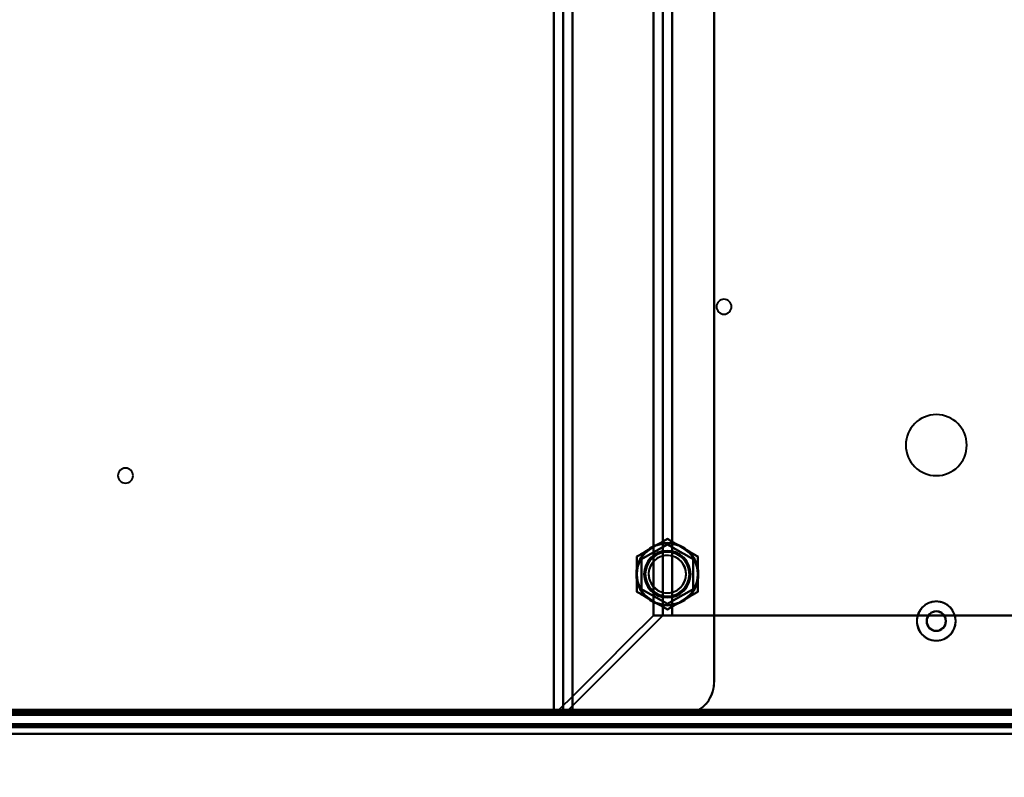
# Model space of a CAD drawing. Header units: millimetres. Extents: x -695 to 695, y -1115 to 611.
# Tile 53 of 87: x 235 to 445, y -338 to -177. Entities that reach past the tile are written whole.
import ezdxf

# ---------------------------------------------------------------- set-up
doc = ezdxf.new("R2010")
doc.units = ezdxf.units.MM
doc.layers.add('G-IMPT', color=8, linetype='Continuous', lineweight=40)

# ---------------------------------------------------------------- blocks, each defined once
blk = doc.blocks.new('NEXA 700 CALQUES_dwg-751640-Niveau de réf_')
at = {"layer": 'G-IMPT'}
for p, q in [((349.23, 335), (349.23, -335)), ((351.23, 335), (351.23, -335)), ((370.52, -313.78), (374.46, -313.78)), ((374.46, -313.78), (370.52, -313.78)), ((372.58, -313.78), (374.46, -313.78)), ((374.46, -313.78), (372.58, -313.78)), ((-536.37, -335), (532.43, -335)), ((-500.87, -334.5), (496.93, -334.5)), ((349.23, -335), (353.23, -335)), ((353.23, -335), (349.23, -335)), ((351.23, -335), (353.23, -335)), ((353.23, -335), (351.23, -335)), ((531.93, -337), (-219.87, -337)), ((341.53, -337), (341.53, -337.5)), ((391.53, -337), (341.53, -337)), ((391.53, -337), (341.53, -337)), ((341.53, -337), (391.53, -337)), ((341.53, -337), (391.53, -337)), ((341.53, -337.5), (391.53, -337.5)), ((341.53, -337.5), (391.53, -337.5)), ((391.53, -337.5), (341.53, -337.5)), ((391.53, -337.5), (341.53, -337.5)), ((391.53, -337.5), (391.53, -337))]:
    blk.add_line(p, q, dxfattribs=at)
at = {"layer": 'G-IMPT', "flags": 128}
for points in [[(349.29, -335), (349.29, -167.5), (349.29, 0), (349.29, 167.5), (349.29, 335)], [(349.29, 335), (349.29, 167.5), (349.29, 0), (349.29, -167.5), (349.29, -335)], [(351.26, -335), (351.26, -167.5), (351.26, 0), (351.26, 167.5), (351.26, 335)], [(351.26, 335), (351.26, 167.5), (351.26, 0), (351.26, -167.5), (351.26, -335)], [(353.23, 335), (353.23, 167.5), (353.23, 0), (353.23, -167.5), (353.23, -335)], [(353.23, -335), (353.23, -167.5), (353.23, 0), (353.23, 167.5), (353.23, 335)], [(383.46, 328), (383.46, 164), (383.46, 0), (383.46, -164), (383.46, -328)], [(383.46, -328), (383.46, -164), (383.46, 0), (383.46, 164), (383.46, 328)], [(353.23, -334.4), (353.23, -171.7), (353.23, -9), (353.23, 153.7), (353.23, 316.4)], [(353.23, 316.4), (353.23, 153.7), (353.23, -9), (353.23, -171.7), (353.23, -334.4)], [(383.46, 316.4), (383.46, 155.3), (383.46, -5.8), (383.46, -166.9), (383.46, -328)], [(383.46, -328), (383.46, -166.9), (383.46, -5.8), (383.46, 155.3), (383.46, 316.4)], [(370.52, -313.78), (370.52, -156.89), (370.52, 0), (370.52, 156.89), (370.52, 313.78)], [(370.52, 313.78), (370.52, 156.89), (370.52, 0), (370.52, -156.89), (370.52, -313.78)], [(372.49, 313.84), (372.49, 156.92), (372.49, 0), (372.49, -156.92), (372.49, -313.84)], [(372.49, -313.84), (372.49, -156.92), (372.49, 0), (372.49, 156.92), (372.49, 313.84)], [(374.46, 313.78), (374.46, 156.89), (374.46, 0), (374.46, -156.89), (374.46, -313.78)], [(374.46, -313.78), (374.46, -156.89), (374.46, 0), (374.46, 156.89), (374.46, 313.78)], [(374.46, -313.78), (374.46, -156.89), (374.46, 0), (374.46, 156.89), (374.46, 313.78)], [(374.46, 313.78), (374.46, 156.89), (374.46, 0), (374.46, -156.89), (374.46, -313.78)], [(370.21, -299.37), (371.03, -298.9), (371.84, -298.43), (372.65, -297.96), (373.46, -297.49)], [(373.46, -297.49), (372.65, -297.96), (371.84, -298.43), (371.03, -298.9), (370.21, -299.37)], [(373.46, -297.49), (374.28, -297.96), (375.09, -298.43), (375.9, -298.9), (376.71, -299.37)], [(376.71, -299.37), (375.9, -298.9), (375.09, -298.43), (374.28, -297.96), (373.46, -297.49)], [(366.96, -301.25), (367.78, -300.78), (368.59, -300.31), (369.4, -299.84), (370.21, -299.37)], [(370.21, -299.37), (369.4, -299.84), (368.59, -300.31), (367.78, -300.78), (366.96, -301.25)], [(367.96, -301.82), (369.34, -301.03), (370.71, -300.24), (372.09, -299.44), (373.46, -298.65)], [(373.46, -298.65), (372.09, -299.44), (370.71, -300.24), (369.34, -301.03), (367.96, -301.82)], [(373.46, -298.65), (372.09, -299.44), (370.71, -300.24), (369.34, -301.03), (367.96, -301.82)], [(367.96, -301.82), (369.34, -301.03), (370.71, -300.24), (372.09, -299.44), (373.46, -298.65)], [(373.46, -298.65), (374.84, -299.44), (376.21, -300.24), (377.59, -301.03), (378.96, -301.82)], [(378.96, -301.82), (377.59, -301.03), (376.21, -300.24), (374.84, -299.44), (373.46, -298.65)], [(378.96, -301.82), (377.59, -301.03), (376.21, -300.24), (374.84, -299.44), (373.46, -298.65)], [(373.46, -298.65), (374.84, -299.44), (376.21, -300.24), (377.59, -301.03), (378.96, -301.82)], [(376.71, -299.37), (377.53, -299.84), (378.34, -300.31), (379.15, -300.78), (379.96, -301.25)], [(379.96, -301.25), (379.15, -300.78), (378.34, -300.31), (377.53, -299.84), (376.71, -299.37)], [(366.96, -305), (366.96, -304.06), (366.96, -303.12), (366.96, -302.19), (366.96, -301.25)], [(366.96, -301.25), (366.96, -302.19), (366.96, -303.12), (366.96, -304.06), (366.96, -305)], [(367.96, -308.18), (367.96, -306.59), (367.96, -305), (367.96, -303.41), (367.96, -301.82)], [(367.96, -301.82), (367.96, -303.41), (367.96, -305), (367.96, -306.59), (367.96, -308.18)], [(367.96, -301.82), (367.96, -303.41), (367.96, -305), (367.96, -306.59), (367.96, -308.18)], [(367.96, -308.18), (367.96, -306.59), (367.96, -305), (367.96, -303.41), (367.96, -301.82)], [(378.96, -301.82), (378.96, -303.41), (378.96, -305), (378.96, -306.59), (378.96, -308.18)], [(378.96, -308.18), (378.96, -306.59), (378.96, -305), (378.96, -303.41), (378.96, -301.82)], [(378.96, -308.18), (378.96, -306.59), (378.96, -305), (378.96, -303.41), (378.96, -301.82)], [(378.96, -301.82), (378.96, -303.41), (378.96, -305), (378.96, -306.59), (378.96, -308.18)], [(379.96, -301.25), (379.96, -302.19), (379.96, -303.12), (379.96, -304.06), (379.96, -305)], [(379.96, -305), (379.96, -304.06), (379.96, -303.12), (379.96, -302.19), (379.96, -301.25)], [(366.96, -308.75), (366.96, -307.81), (366.96, -306.88), (366.96, -305.94), (366.96, -305)], [(366.96, -305), (366.96, -305.94), (366.96, -306.88), (366.96, -307.81), (366.96, -308.75)], [(379.96, -305), (379.96, -305.94), (379.96, -306.88), (379.96, -307.81), (379.96, -308.75)], [(379.96, -308.75), (379.96, -307.81), (379.96, -306.88), (379.96, -305.94), (379.96, -305)], [(373.46, -311.35), (372.09, -310.56), (370.71, -309.76), (369.34, -308.97), (367.96, -308.18)], [(367.96, -308.18), (369.34, -308.97), (370.71, -309.76), (372.09, -310.56), (373.46, -311.35)], [(367.96, -308.18), (369.34, -308.97), (370.71, -309.76), (372.09, -310.56), (373.46, -311.35)], [(373.46, -311.35), (372.09, -310.56), (370.71, -309.76), (369.34, -308.97), (367.96, -308.18)], [(378.96, -308.18), (377.59, -308.97), (376.21, -309.76), (374.84, -310.56), (373.46, -311.35)], [(373.46, -311.35), (374.84, -310.56), (376.21, -309.76), (377.59, -308.97), (378.96, -308.18)], [(373.46, -311.35), (374.84, -310.56), (376.21, -309.76), (377.59, -308.97), (378.96, -308.18)], [(378.96, -308.18), (377.59, -308.97), (376.21, -309.76), (374.84, -310.56), (373.46, -311.35)], [(370.21, -310.63), (369.4, -310.16), (368.59, -309.69), (367.78, -309.22), (366.96, -308.75)], [(366.96, -308.75), (367.78, -309.22), (368.59, -309.69), (369.4, -310.16), (370.21, -310.63)], [(379.96, -308.75), (379.15, -309.22), (378.34, -309.69), (377.53, -310.16), (376.71, -310.63)], [(376.71, -310.63), (377.53, -310.16), (378.34, -309.69), (379.15, -309.22), (379.96, -308.75)], [(373.46, -312.51), (372.65, -312.04), (371.84, -311.57), (371.03, -311.1), (370.21, -310.63)], [(370.21, -310.63), (371.03, -311.1), (371.84, -311.57), (372.65, -312.04), (373.46, -312.51)], [(376.71, -310.63), (375.9, -311.1), (375.09, -311.57), (374.28, -312.04), (373.46, -312.51)], [(373.46, -312.51), (374.28, -312.04), (375.09, -311.57), (375.9, -311.1), (376.71, -310.63)], [(349.29, -335), (354.6, -329.69), (359.9, -324.39), (365.21, -319.08), (370.52, -313.78)], [(370.52, -313.78), (365.21, -319.08), (359.9, -324.39), (354.6, -329.69), (349.29, -335)], [(351.32, -335), (356.61, -329.71), (361.91, -324.42), (367.2, -319.13), (372.49, -313.84)], [(372.49, -313.84), (367.2, -319.13), (361.91, -324.42), (356.61, -329.71), (351.32, -335)], [(372.58, -313.78), (372.07, -313.78), (371.55, -313.78), (371.03, -313.78), (370.52, -313.78)], [(370.52, -313.78), (371.03, -313.78), (371.55, -313.78), (372.07, -313.78), (372.58, -313.78)], [(374.46, -313.78), (402.6, -313.78), (430.75, -313.78), (458.89, -313.78), (487.04, -313.78)], [(487.04, -313.78), (458.89, -313.78), (430.75, -313.78), (402.6, -313.78), (374.46, -313.78)], [(374.46, -313.78), (402.6, -313.78), (430.75, -313.78), (458.89, -313.78), (487.04, -313.78)], [(487.04, -313.78), (458.89, -313.78), (430.75, -313.78), (402.6, -313.78), (374.46, -313.78)], [(-536.37, -334.4), (-269.17, -334.4), (-1.97, -334.4), (265.23, -334.4), (532.43, -334.4)], [(532.43, -334.4), (265.23, -334.4), (-1.97, -334.4), (-269.17, -334.4), (-536.37, -334.4)], [(532.43, -334.4), (265.23, -334.4), (-1.97, -334.4), (-269.17, -334.4), (-536.37, -334.4)], [(-536.37, -334.5), (-269.17, -334.5), (-1.97, -334.5), (265.23, -334.5), (532.43, -334.5)], [(-536.37, -335), (-269.17, -335), (-1.97, -335), (265.23, -335), (532.43, -335)], [(532.43, -335), (265.23, -335), (-1.97, -335), (-269.17, -335), (-536.37, -335)], [(-536.37, -335), (-269.17, -335), (-1.97, -335), (265.23, -335), (532.43, -335)], [(532.43, -335), (265.23, -335), (-1.97, -335), (-269.17, -335), (-536.37, -335)], [(-535.97, -334), (-268.97, -334), (-1.97, -334), (265.03, -334), (532.03, -334)], [(532.03, -334), (265.03, -334), (-1.97, -334), (-268.97, -334), (-535.97, -334)], [(531.93, -334), (264.98, -334), (-1.97, -334), (-268.92, -334), (-535.87, -334)], [(-535.87, -334), (-268.92, -334), (-1.97, -334), (264.98, -334), (531.93, -334)], [(-535.87, -334.5), (-268.92, -334.5), (-1.97, -334.5), (264.98, -334.5), (531.93, -334.5)], [(531.93, -334.5), (264.98, -334.5), (-1.97, -334.5), (-268.92, -334.5), (-535.87, -334.5)], [(-535.87, -334.5), (-268.92, -334.5), (-1.97, -334.5), (264.98, -334.5), (531.93, -334.5)], [(531.93, -334.5), (264.98, -334.5), (-1.97, -334.5), (-268.92, -334.5), (-535.87, -334.5)], [(-535.87, -334.5), (-268.92, -334.5), (-1.97, -334.5), (264.98, -334.5), (531.93, -334.5)], [(531.93, -334.5), (264.98, -334.5), (-1.97, -334.5), (-268.92, -334.5), (-535.87, -334.5)], [(-503.97, -333.9), (-252.97, -333.9), (-1.97, -333.9), (249.03, -333.9), (500.03, -333.9)], [(500.03, -333.9), (249.03, -333.9), (-1.97, -333.9), (-252.97, -333.9), (-503.97, -333.9)], [(-501.37, -334.4), (-251.67, -334.4), (-1.97, -334.4), (247.73, -334.4), (497.43, -334.4)], [(497.43, -334.5), (247.73, -334.5), (-1.97, -334.5), (-251.67, -334.5), (-501.37, -334.5)], [(-501.37, -335), (-251.67, -335), (-1.97, -335), (247.73, -335), (497.43, -335)], [(-501.37, -335), (-251.67, -335), (-1.97, -335), (247.73, -335), (497.43, -335)], [(497.43, -335), (247.73, -335), (-1.97, -335), (-251.67, -335), (-501.37, -335)], [(497.43, -335), (247.73, -335), (-1.97, -335), (-251.67, -335), (-501.37, -335)], [(-500.97, -334), (-251.47, -334), (-1.97, -334), (247.53, -334), (497.03, -334)], [(497.03, -334), (247.53, -334), (-1.97, -334), (-251.47, -334), (-500.97, -334)], [(496.93, -333.9), (247.48, -333.9), (-1.97, -333.9), (-251.42, -333.9), (-500.87, -333.9)], [(-500.87, -333.9), (-251.42, -333.9), (-1.97, -333.9), (247.48, -333.9), (496.93, -333.9)], [(-500.87, -334), (-251.42, -334), (-1.97, -334), (247.48, -334), (496.93, -334)], [(496.93, -334), (247.48, -334), (-1.97, -334), (-251.42, -334), (-500.87, -334)], [(496.93, -334.5), (247.48, -334.5), (-1.97, -334.5), (-251.42, -334.5), (-500.87, -334.5)], [(-500.87, -334.5), (-251.42, -334.5), (-1.97, -334.5), (247.48, -334.5), (496.93, -334.5)], [(496.93, -334.5), (247.48, -334.5), (-1.97, -334.5), (-251.42, -334.5), (-500.87, -334.5)], [(-500.87, -334.5), (-251.42, -334.5), (-1.97, -334.5), (247.48, -334.5), (496.93, -334.5)], [(496.93, -334.5), (247.48, -334.5), (-1.97, -334.5), (-251.42, -334.5), (-500.87, -334.5)], [(-500.87, -334.5), (-251.42, -334.5), (-1.97, -334.5), (247.48, -334.5), (496.93, -334.5)], [(-357.17, -334.4), (-179.57, -334.4), (-1.97, -334.4), (175.63, -334.4), (353.23, -334.4)], [(353.23, -334.4), (175.63, -334.4), (-1.97, -334.4), (-179.57, -334.4), (-357.17, -334.4)], [(351.32, -335), (350.82, -335), (350.31, -335), (349.8, -335), (349.29, -335)], [(349.29, -335), (349.8, -335), (350.31, -335), (350.82, -335), (351.32, -335)], [(351.26, -335), (351.28, -335), (351.29, -335), (351.31, -335), (351.32, -335)], [(351.32, -335), (351.31, -335), (351.29, -335), (351.28, -335), (351.26, -335)], [(379.3, -334.4), (372.78, -334.4), (366.27, -334.4), (359.75, -334.4), (353.23, -334.4)], [(353.23, -334.4), (353.23, -334.55), (353.23, -334.7), (353.23, -334.85), (353.23, -335)], [(353.23, -334.4), (359.75, -334.4), (366.27, -334.4), (372.78, -334.4), (379.3, -334.4)], [(353.23, -335), (353.23, -334.85), (353.23, -334.7), (353.23, -334.55), (353.23, -334.4)], [(376.46, -335), (370.66, -335), (364.85, -335), (359.04, -335), (353.23, -335)], [(353.23, -335), (359.04, -335), (364.85, -335), (370.66, -335), (376.46, -335)], [(353.23, -335), (359.04, -335), (364.85, -335), (370.66, -335), (376.46, -335)], [(376.46, -335), (370.66, -335), (364.85, -335), (359.04, -335), (353.23, -335)], [(482.19, -334.4), (456.47, -334.4), (430.75, -334.4), (405.02, -334.4), (379.3, -334.4)], [(379.3, -334.4), (405.02, -334.4), (430.75, -334.4), (456.47, -334.4), (482.19, -334.4)], [(531.93, -337), (343.98, -337), (156.03, -337), (-31.92, -337), (-219.87, -337)], [(-219.87, -337), (-31.92, -337), (156.03, -337), (343.98, -337), (531.93, -337)], [(531.93, -337), (343.98, -337), (156.03, -337), (-31.92, -337), (-219.87, -337)], [(-219.87, -337), (-31.92, -337), (156.03, -337), (343.98, -337), (531.93, -337)], [(-219.87, -337.5), (-31.92, -337.5), (156.03, -337.5), (343.98, -337.5), (531.93, -337.5)], [(531.93, -337.5), (343.98, -337.5), (156.03, -337.5), (-31.92, -337.5), (-219.87, -337.5)], [(-219.87, -337.6), (-31.92, -337.6), (156.03, -337.6), (343.98, -337.6), (531.93, -337.6)], [(-219.87, -337.6), (-31.92, -337.6), (156.03, -337.6), (343.98, -337.6), (531.93, -337.6)], [(531.93, -337.6), (343.98, -337.6), (156.03, -337.6), (-31.92, -337.6), (-219.87, -337.6)], [(531.93, -337.6), (343.98, -337.6), (156.03, -337.6), (-31.92, -337.6), (-219.87, -337.6)], [(-219.87, -337.6), (-31.92, -337.6), (156.03, -337.6), (343.98, -337.6), (531.93, -337.6)], [(531.93, -337.6), (343.98, -337.6), (156.03, -337.6), (-31.92, -337.6), (-219.87, -337.6)], [(532.43, -339), (344.23, -339), (156.03, -339), (-32.17, -339), (-220.37, -339)], [(-220.37, -339), (-32.17, -339), (156.03, -339), (344.23, -339), (532.43, -339)], [(532.43, -339), (344.23, -339), (156.03, -339), (-32.17, -339), (-220.37, -339)], [(-220.37, -339), (-32.17, -339), (156.03, -339), (344.23, -339), (532.43, -339)], [(531.93, -339), (343.98, -339), (156.03, -339), (-31.92, -339), (-219.87, -339)], [(-219.87, -339), (-31.92, -339), (156.03, -339), (343.98, -339), (531.93, -339)], [(-219.87, -339), (-31.92, -339), (156.03, -339), (343.98, -339), (531.93, -339)], [(531.93, -339), (343.98, -339), (156.03, -339), (-31.92, -339), (-219.87, -339)]]:
    blk.add_lwpolyline(points, dxfattribs=at)
at = {"layer": 'G-IMPT'}
for centre, radius, start, end in [((385.53, -248), 1.6, 90, 270), ((385.53, -248), 1.6, 90, 270), ((385.53, -248), 1.6, 90, 180), ((385.53, -248), 1.6, 360, 180), ((385.53, -248), 1.6, 270, 90), ((385.53, -248), 1.6, 270, 90), ((385.53, -248), 1.6, 270, 90), ((385.53, -248), 1.6, 180, 270), ((385.53, -248), 1.6, 180, 360), ((430.75, -277.5), 6.5, 360, 180), ((430.75, -277.5), 6.5, 0, 180), ((430.75, -277.5), 6.5, 90, 270), ((430.75, -277.5), 6.5, 360, 180), ((430.75, -277.5), 6.5, 270, 90), ((430.75, -277.5), 6.5, 180, 270), ((430.75, -277.5), 6.5, 180, 0), ((430.75, -277.5), 6.5, 180, 0), ((430.75, -277.5), 6.5, 270, 0), ((258.03, -284), 1.6, 360, 180), ((258.03, -284), 1.6, 90, 270), ((258.03, -284), 1.6, 90, 270), ((258.03, -284), 1.6, 360, 180), ((258.03, -284), 1.6, 0, 90), ((258.03, -284), 1.6, 0, 90), ((258.03, -284), 1.6, 180, 360), ((258.03, -284), 1.6, 180, 0), ((258.03, -284), 1.6, 270, 0), ((258.03, -284), 1.6, 270, 0), ((373.46, -305), 6.65, 90, 270), ((373.46, -305), 6.65, 90, 270), ((373.46, -305), 6.65, 0, 180), ((373.46, -305), 6.65, 0, 180), ((373.46, -305), 6.5, 120, 180), ((373.46, -305), 6.5, 120, 180), ((373.46, -305), 6.5, 120, 180), ((373.46, -305), 6.5, 120, 180), ((373.46, -305), 6.5, 120, 300), ((373.46, -305), 6.5, 120, 300), ((373.46, -305), 6.5, 60, 120), ((373.46, -305), 6.5, 60, 120), ((373.46, -305), 6.5, 60, 120), ((373.46, -305), 6.5, 300, 120), ((373.46, -305), 6.5, 60, 120), ((373.46, -305), 6.5, 300, 120), ((373.46, -305), 6.65, 360, 90), ((373.46, -305), 6.65, 360, 90), ((373.46, -305), 6.5, 360, 60), ((373.46, -305), 6.5, 0, 60), ((373.46, -305), 6.5, 360, 60), ((373.46, -305), 6.5, 360, 60), ((373.46, -305), 5, 0, 180), ((373.46, -305), 5, 0, 180), ((373.46, -305), 5, 0, 180), ((373.46, -305), 5, 0, 180), ((373.46, -305), 4.7, 30, 210), ((373.46, -305), 4.7, 30, 210), ((373.46, -305), 4.7, 360, 180), ((373.46, -305), 4.7, 120, 300), ((373.46, -305), 4, 30, 210), ((373.46, -305), 4, 30, 210), ((373.46, -305), 4, 30, 210), ((373.46, -305), 4, 360, 180), ((373.46, -305), 4.7, 300, 120), ((373.46, -305), 4, 210, 30), ((373.46, -305), 4, 210, 30), ((373.46, -305), 4.7, 300, 30), ((373.46, -305), 4, 0, 30), ((373.46, -305), 4.7, 0, 30), ((373.46, -305), 6.65, 180, 360), ((373.46, -305), 6.65, 180, 0), ((373.46, -305), 6.5, 180, 240), ((373.46, -305), 6.5, 180, 240), ((373.46, -305), 6.5, 180, 240), ((373.46, -305), 6.5, 180, 240), ((373.46, -305), 5, 180, 360), ((373.46, -305), 5, 180, 360), ((373.46, -305), 5, 180, 0), ((373.46, -305), 5, 180, 0), ((373.46, -305), 4.7, 180, 360), ((373.46, -305), 4.7, 210, 0), ((373.46, -305), 4, 180, 360), ((373.46, -305), 4, 210, 0), ((373.46, -305), 6.65, 270, 360), ((373.46, -305), 6.65, 270, 360), ((373.46, -305), 6.5, 300, 0), ((373.46, -305), 6.5, 300, 0), ((373.46, -305), 6.5, 300, 0), ((373.46, -305), 6.5, 300, 360), ((373.46, -305), 4.7, 210, 300), ((373.46, -305), 6.5, 240, 300), ((373.46, -305), 6.5, 240, 300), ((373.46, -305), 6.5, 240, 300), ((373.46, -305), 6.5, 240, 300), ((430.75, -315), 4.17, 90, 270), ((430.75, -315), 4.17, 90, 270), ((430.75, -315), 4.17, 0, 180), ((430.75, -315), 4.17, 0, 90), ((430.75, -315), 4.17, 270, 90), ((430.75, -315), 2.1, 90, 180), ((430.75, -315), 2.1, 90, 270), ((430.75, -315), 2.1, 90.0002, 270), ((430.75, -315), 2.02, 0, 180), ((430.75, -315), 2.1, 0, 90), ((430.75, -315), 2.1, 270, 90.0002), ((430.75, -315), 2.1, 270, 90), ((430.75, -315), 4.17, 180, 360), ((430.75, -315), 2.1, 180, 360), ((430.75, -315), 2.02, 180, 360), ((430.75, -315), 4.17, 270, 0), ((376.46, -328), 7, 270, 360), ((376.46, -328), 7, 270, 360), ((376.46, -328), 7, 293.8955, 0), ((376.46, -328), 7, 293.8955, 0), ((376.46, -328), 7, 270, 293.8955), ((376.46, -328), 7, 270, 293.8955)]:
    blk.add_arc(centre, radius, start, end, dxfattribs=at)
for points, knots in [([(370.21, -299.37), (370.74, -299.07), (371.5, -298.63), (372.59, -298), (373.16, -297.67), (373.46, -297.49)], [0, 0, 0, 0, 0.5, 0.75, 1, 1, 1, 1]), ([(373.46, -297.49), (373.77, -297.67), (374.34, -298), (375.42, -298.63), (376.19, -299.07), (376.71, -299.37)], [0, 0, 0, 0, 0.25, 0.5, 1, 1, 1, 1]), ([(366.96, -301.25), (367.27, -301.07), (367.85, -300.74), (368.93, -300.12), (369.69, -299.67), (370.21, -299.37)], [0, 0, 0, 0, 0.25, 0.5, 1, 1, 1, 1]), ([(376.71, -299.37), (377.24, -299.67), (378, -300.12), (379.08, -300.74), (379.66, -301.07), (379.96, -301.25)], [0, 0, 0, 0, 0.5, 0.75, 1, 1, 1, 1]), ([(366.96, -305), (366.97, -304.4), (366.97, -303.51), (366.97, -302.26), (366.96, -301.6), (366.96, -301.25)], [0, 0, 0, 0, 0.5, 0.75, 1, 1, 1, 1]), ([(379.96, -301.25), (379.97, -301.6), (379.96, -302.26), (379.96, -303.51), (379.96, -304.4), (379.96, -305)], [0, 0, 0, 0, 0.25, 0.5, 1, 1, 1, 1]), ([(366.96, -308.75), (366.96, -308.4), (366.97, -307.74), (366.97, -306.49), (366.97, -305.6), (366.96, -305)], [0, 0, 0, 0, 0.25, 0.5, 1, 1, 1, 1]), ([(379.96, -305), (379.96, -305.6), (379.96, -306.49), (379.96, -307.74), (379.97, -308.4), (379.96, -308.75)], [0, 0, 0, 0, 0.5, 0.75, 1, 1, 1, 1]), ([(370.21, -310.63), (369.69, -310.33), (368.93, -309.88), (367.85, -309.26), (367.27, -308.93), (366.96, -308.75)], [0, 0, 0, 0, 0.5, 0.75, 1, 1, 1, 1]), ([(379.96, -308.75), (379.66, -308.93), (379.08, -309.26), (378, -309.88), (377.24, -310.33), (376.71, -310.63)], [0, 0, 0, 0, 0.25, 0.5, 1, 1, 1, 1]), ([(373.46, -312.51), (373.16, -312.33), (372.59, -312), (371.5, -311.37), (370.74, -310.93), (370.21, -310.63)], [0, 0, 0, 0, 0.25, 0.5, 1, 1, 1, 1]), ([(376.71, -310.63), (376.19, -310.93), (375.42, -311.37), (374.34, -312), (373.77, -312.33), (373.46, -312.51)], [0, 0, 0, 0, 0.5, 0.75, 1, 1, 1, 1]), ([(430.75, -310.83), (430.43, -310.85), (429.82, -310.93), (429.03, -311.19), (428.46, -311.5), (428.12, -311.77), (427.93, -311.94), (427.67, -312.2), (427.31, -312.68), (426.92, -313.45), (426.7, -314.12), (426.61, -314.64), (426.59, -315), (426.61, -315.36), (426.7, -315.88), (426.92, -316.55), (427.31, -317.33), (427.67, -317.81), (427.93, -318.07), (428.12, -318.24), (428.46, -318.51), (429.03, -318.82), (429.82, -319.08), (430.43, -319.15), (430.75, -319.17)], [0, 0, 0, 0, 0.0625, 0.125, 0.1875, 0.21875, 0.234375, 0.25, 0.3125, 0.375, 0.4375, 0.46875, 0.5, 0.53125, 0.5625, 0.625, 0.6875, 0.75, 0.765625, 0.78125, 0.8125, 0.875, 0.9375, 1, 1, 1, 1]), ([(430.75, -319.17), (431.07, -319.15), (431.67, -319.07), (432.47, -318.81), (433.03, -318.5), (433.38, -318.23), (433.56, -318.06), (433.82, -317.8), (434.18, -317.32), (434.57, -316.55), (434.79, -315.88), (434.88, -315.36), (434.91, -315), (434.88, -314.64), (434.79, -314.12), (434.57, -313.45), (434.18, -312.67), (433.82, -312.19), (433.56, -311.93), (433.38, -311.76), (433.03, -311.49), (432.47, -311.18), (431.67, -310.92), (431.07, -310.85), (430.75, -310.83)], [0, 0, 0, 0, 0.0625, 0.125, 0.1875, 0.21875, 0.234375, 0.25, 0.3125, 0.375, 0.4375, 0.46875, 0.5, 0.53125, 0.5625, 0.625, 0.6875, 0.75, 0.765625, 0.78125, 0.8125, 0.875, 0.9375, 1, 1, 1, 1])]:
    blk.add_open_spline(points, degree=3, knots=knots, dxfattribs=at)
for points in [[(373.46, -297.49), (372.87, -297.84), (371.76, -298.48), (370.73, -299.07), (370.21, -299.37)], [(376.71, -299.37), (376.2, -299.07), (375.17, -298.48), (374.06, -297.84), (373.46, -297.49)], [(370.21, -299.37), (369.7, -299.67), (368.67, -300.26), (367.56, -300.9), (366.96, -301.25)], [(379.96, -301.25), (379.37, -300.9), (378.26, -300.26), (377.23, -299.67), (376.71, -299.37)], [(366.96, -301.25), (366.96, -301.94), (366.96, -303.21), (366.96, -304.4), (366.96, -305)], [(379.96, -305), (379.96, -304.4), (379.96, -303.21), (379.96, -301.94), (379.96, -301.25)], [(366.96, -305), (366.96, -305.6), (366.96, -306.79), (366.96, -308.06), (366.96, -308.75)], [(379.96, -308.75), (379.96, -308.06), (379.96, -306.79), (379.96, -305.6), (379.96, -305)], [(366.96, -308.75), (367.56, -309.1), (368.67, -309.74), (369.7, -310.33), (370.21, -310.63)], [(376.71, -310.63), (377.23, -310.33), (378.26, -309.74), (379.37, -309.1), (379.96, -308.75)], [(370.21, -310.63), (370.73, -310.93), (371.76, -311.52), (372.87, -312.16), (373.46, -312.51)], [(373.46, -312.51), (374.06, -312.16), (375.17, -311.52), (376.2, -310.93), (376.71, -310.63)], [(372.49, -313.84), (372.5, -313.83), (372.52, -313.81), (372.56, -313.79), (372.58, -313.78)], [(372.58, -313.78), (372.56, -313.79), (372.52, -313.81), (372.5, -313.83), (372.49, -313.84)]]:
    blk.add_open_spline(points, degree=3, dxfattribs=at)

msp = doc.modelspace()

# ---------------------------------------------------------------- linework, layer by layer
at = {"color": 94, "lineweight": 30}
msp.add_circle((-1.97, 1), 609.6, dxfattribs=at)

# ---------------------------------------------------------------- block references
at = {"layer": 'G-IMPT'}
msp.add_blockref('NEXA 700 CALQUES_dwg-751640-Niveau de réf_', (0, 10), dxfattribs=at)

doc.saveas('drawing.dxf')
